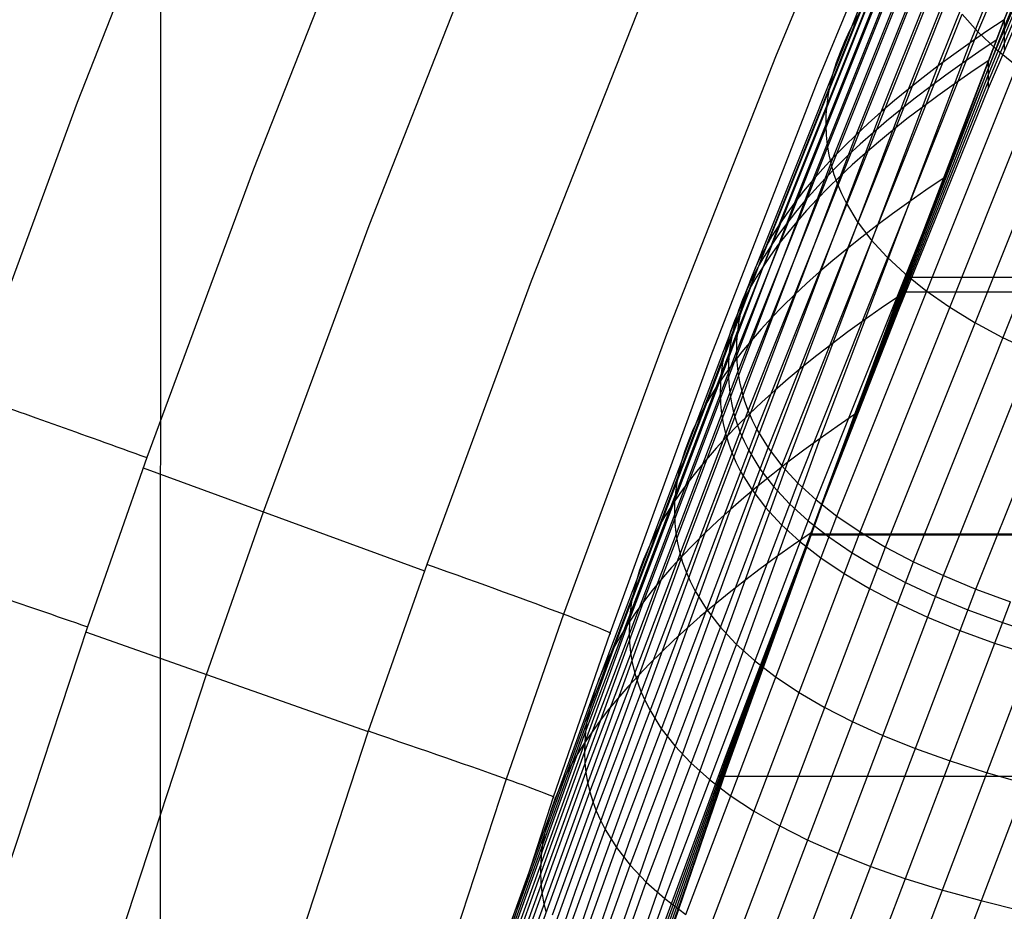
# Model space of a CAD drawing. Extents: x -260 to 296, y -277 to 294.
# Tile 45 of 241: x -213 to -202, y 60 to 70. Entities that reach past the tile are written whole.
import ezdxf

# ---------------------------------------------------------------- set-up
doc = ezdxf.new("R2010")
doc.units = 0
doc.layers.add('PREDEFINITO', color=7, linetype='CONTINUOUS')

msp = doc.modelspace()

# ---------------------------------------------------------------- linework, layer by layer
at = {"layer": 'PREDEFINITO'}
for p, q in [((-211.442, 45.21, 414.112), (-211.416, 122.595, 722.426)), ((-201.906, 70.342, 412.958), (-199.282, 76.537, 413.168)), ((-201.693, 70.14, 413.727), (-199.071, 76.331, 413.923)), ((-201.598, 70.482, 398.403), (-199.519, 75.678, 398.688)), ((-199.519, 75.678, 398.401), (-201.598, 70.482, 398.114)), ((-199.519, 75.512, 400.928), (-201.598, 70.395, 400.652)), ((-201.996, 70.212, 398.631), (-199.914, 75.419, 398.907)), ((-199.519, 75.345, 403.168), (-201.785, 69.841, 402.883)), ((-202.369, 69.943, 399.167), (-200.283, 75.159, 399.433)), ((-199.519, 75.179, 405.407), (-201.785, 69.761, 405.131)), ((-199.519, 75.013, 407.645), (-201.785, 69.68, 407.38)), ((-202.715, 69.674, 399.721), (-200.626, 74.899, 399.977)), ((-203.035, 69.406, 400.294), (-200.942, 74.639, 400.539)), ((-203.327, 69.14, 400.885), (-201.232, 74.38, 401.119)), ((-203.593, 68.875, 401.492), (-201.495, 74.122, 401.715)), ((-203.831, 68.612, 402.116), (-201.731, 73.865, 402.328)), ((-204.041, 68.351, 402.756), (-201.939, 73.61, 402.956)), ((-204.223, 68.092, 403.41), (-202.12, 73.356, 403.598)), ((-202.931, 73.261, 412.131), (-204.268, 70.05, 411.971)), ((-204.377, 67.837, 404.078), (-202.273, 73.105, 404.255)), ((-202.456, 72.964, 413.959), (-203.771, 69.777, 413.797)), ((-211.081, 72.897, 411.42), (-212.409, 69.517, 411.334)), ((-204.601, 67.334, 405.455), (-202.494, 72.609, 405.607)), ((-204.67, 67.089, 406.161), (-202.562, 72.365, 406.302)), ((-204.71, 66.847, 406.879), (-202.602, 72.124, 407.008)), ((-209.037, 72.081, 410.746), (-210.354, 68.741, 410.648)), ((-204.722, 66.609, 407.607), (-202.614, 71.887, 407.723)), ((-204.706, 66.375, 408.345), (-202.598, 71.653, 408.449)), ((-209.006, 68.083, 410.779), (-207.704, 71.395, 410.883)), ((-204.66, 66.146, 409.091), (-202.553, 71.424, 409.183)), ((-204.586, 65.922, 409.846), (-202.48, 71.198, 409.925)), ((-204.484, 65.703, 410.608), (-202.378, 70.977, 410.675)), ((-204.353, 65.489, 411.376), (-202.249, 70.76, 411.431)), ((-205.823, 70.71, 411.076), (-207.114, 67.432, 410.961)), ((-204.194, 65.281, 412.149), (-202.091, 70.548, 412.192)), ((-203.264, 70.604, 403.813), (-203.337, 70.477, 404.146)), ((-202.091, 70.548, 412.192), (-201.906, 70.342, 412.958)), ((-203.337, 70.477, 404.146), (-203.403, 70.351, 404.482)), ((-201.598, 70.482, 398.114), (-203.344, 65.878, 398.005)), ((-202.831, 67.255, 398.313), (-201.598, 70.482, 398.403)), ((-201.598, 70.395, 400.652), (-202.831, 67.216, 400.562)), ((-201.598, 70.482, 398.114), (-201.8, 70.347, 398.37)), ((-201.598, 70.482, 398.403), (-201.598, 70.133, 407.397)), ((-204.007, 65.079, 412.927), (-201.906, 70.342, 412.958)), ((-203.403, 70.351, 404.482), (-203.462, 70.226, 404.822)), ((-201.8, 70.347, 398.37), (-201.996, 70.212, 398.631)), ((-201.906, 70.342, 412.958), (-201.693, 70.14, 413.727)), ((-203.746, 65.6, 398.531), (-201.996, 70.212, 398.631)), ((-203.462, 70.226, 404.822), (-203.514, 70.101, 405.164)), ((-201.996, 70.212, 398.631), (-202.186, 70.078, 398.896)), ((-201.691, 70.242, 398.105), (-201.894, 70.107, 398.361)), ((-204.268, 70.05, 411.971), (-205.537, 66.812, 411.847)), ((-203.792, 64.882, 413.709), (-201.693, 70.14, 413.727)), ((-203.514, 70.101, 405.164), (-203.559, 69.978, 405.51)), ((-202.186, 70.078, 398.896), (-202.369, 69.943, 399.167)), ((-201.894, 70.107, 398.361), (-202.09, 69.971, 398.622)), ((-201.693, 70.14, 413.727), (-201.453, 69.945, 414.5)), ((-204.121, 65.322, 399.077), (-202.369, 69.943, 399.167)), ((-203.559, 69.978, 405.51), (-203.597, 69.855, 405.859)), ((-203.55, 64.692, 414.494), (-201.453, 69.945, 414.5)), ((-202.369, 69.943, 399.167), (-202.545, 69.808, 399.442)), ((-202.09, 69.971, 398.622), (-202.279, 69.836, 398.888)), ((-201.785, 70.001, 398.096), (-201.987, 69.866, 398.352)), ((-201.785, 70.001, 398.385), (-201.785, 69.68, 407.38)), ((-203.597, 69.855, 405.859), (-203.628, 69.733, 406.211)), ((-201.785, 69.841, 402.883), (-202.831, 67.177, 402.812)), ((-202.279, 69.836, 398.888), (-202.462, 69.701, 399.158)), ((-201.987, 69.866, 398.352), (-202.183, 69.73, 398.614)), ((-203.771, 69.777, 413.797), (-205.02, 66.563, 413.671)), ((-203.628, 69.733, 406.211), (-203.652, 69.612, 406.565)), ((-203.279, 64.509, 415.281), (-201.185, 69.755, 415.275)), ((-201.785, 69.761, 405.131), (-202.831, 67.138, 405.062)), ((-202.545, 69.808, 399.442), (-202.715, 69.674, 399.721)), ((-202.183, 69.73, 398.614), (-202.373, 69.595, 398.88)), ((-204.47, 65.046, 399.642), (-202.715, 69.674, 399.721)), ((-203.652, 69.612, 406.565), (-203.669, 69.491, 406.922)), ((-202.715, 69.674, 399.721), (-202.878, 69.54, 400.006)), ((-201.785, 69.68, 407.38), (-202.831, 67.099, 407.311)), ((-202.462, 69.701, 399.158), (-202.639, 69.567, 399.434)), ((-202.373, 69.595, 398.88), (-202.556, 69.46, 399.151)), ((-212.409, 69.517, 411.334), (-213.665, 66.111, 411.28)), ((-203.669, 69.491, 406.922), (-203.678, 69.372, 407.282)), ((-202.878, 69.54, 400.006), (-203.035, 69.406, 400.294)), ((-202.982, 64.332, 416.069), (-200.89, 69.571, 416.051)), ((-202.639, 69.567, 399.434), (-202.809, 69.432, 399.714)), ((-204.792, 64.771, 400.225), (-203.035, 69.406, 400.294)), ((-203.678, 69.372, 407.282), (-203.68, 69.254, 407.644)), ((-203.035, 69.406, 400.294), (-203.184, 69.273, 400.587)), ((-202.809, 69.432, 399.714), (-202.972, 69.298, 399.998)), ((-202.556, 69.46, 399.151), (-202.733, 69.325, 399.426)), ((-202.658, 64.162, 416.857), (-200.569, 69.393, 416.828)), ((-203.68, 69.254, 407.644), (-203.676, 69.136, 408.009)), ((-203.184, 69.273, 400.587), (-203.327, 69.14, 400.885)), ((-202.972, 69.298, 399.998), (-203.129, 69.164, 400.287)), ((-202.733, 69.325, 399.426), (-202.903, 69.19, 399.706)), ((-205.087, 64.499, 400.826), (-203.327, 69.14, 400.885)), ((-203.676, 69.136, 408.009), (-203.664, 69.02, 408.376)), ((-203.327, 69.14, 400.885), (-203.463, 69.007, 401.187)), ((-203.129, 69.164, 400.287), (-203.278, 69.03, 400.581)), ((-202.903, 69.19, 399.706), (-203.066, 69.056, 399.991)), ((-202.307, 63.999, 417.645), (-200.222, 69.222, 417.604)), ((-203.664, 69.02, 408.376), (-203.645, 68.905, 408.745)), ((-203.278, 69.03, 400.581), (-203.421, 68.897, 400.878)), ((-203.066, 69.056, 399.991), (-203.222, 68.922, 400.28)), ((-201.93, 63.843, 418.432), (-199.848, 69.057, 418.38)), ((-203.645, 68.905, 408.745), (-203.619, 68.791, 409.116)), ((-203.463, 69.007, 401.187), (-203.593, 68.875, 401.492)), ((-203.222, 68.922, 400.28), (-203.372, 68.788, 400.574)), ((-205.355, 64.228, 401.444), (-203.593, 68.875, 401.492)), ((-203.593, 68.875, 401.492), (-203.715, 68.743, 401.802)), ((-203.619, 68.791, 409.116), (-203.585, 68.677, 409.49)), ((-203.421, 68.897, 400.878), (-203.558, 68.764, 401.18)), ((-203.372, 68.788, 400.574), (-203.515, 68.655, 400.872)), ((-210.354, 68.741, 410.648), (-211.6, 65.376, 410.583)), ((-203.715, 68.743, 401.802), (-203.831, 68.612, 402.116)), ((-203.558, 68.764, 401.18), (-203.687, 68.632, 401.486)), ((-203.585, 68.677, 409.49), (-203.545, 68.566, 409.865)), ((-205.595, 63.96, 402.078), (-203.831, 68.612, 402.116)), ((-203.831, 68.612, 402.116), (-203.939, 68.481, 402.434)), ((-203.687, 68.632, 401.486), (-203.809, 68.5, 401.797)), ((-203.515, 68.655, 400.872), (-203.652, 68.522, 401.174)), ((-203.545, 68.566, 409.865), (-203.498, 68.455, 410.242)), ((-202.311, 68.63, 398.053), (-202.514, 68.493, 398.311)), ((-203.939, 68.481, 402.434), (-204.041, 68.351, 402.756)), ((-203.809, 68.5, 401.797), (-203.925, 68.369, 402.111)), ((-203.652, 68.522, 401.174), (-203.781, 68.389, 401.481)), ((-203.498, 68.455, 410.242), (-203.443, 68.345, 410.62)), ((-202.514, 68.493, 398.311), (-202.711, 68.356, 398.573)), ((-205.807, 63.694, 402.728), (-204.041, 68.351, 402.756)), ((-204.041, 68.351, 402.756), (-204.136, 68.221, 403.081)), ((-203.925, 68.369, 402.111), (-204.034, 68.238, 402.429)), ((-203.781, 68.389, 401.481), (-203.903, 68.257, 401.791)), ((-203.443, 68.345, 410.62), (-203.313, 68.13, 411.382)), ((-202.711, 68.356, 398.573), (-202.901, 68.22, 398.841)), ((-204.136, 68.221, 403.081), (-204.223, 68.092, 403.41)), ((-204.034, 68.238, 402.429), (-204.135, 68.107, 402.751)), ((-203.903, 68.257, 401.791), (-204.019, 68.125, 402.106)), ((-202.901, 68.22, 398.841), (-203.084, 68.083, 399.113)), ((-204.135, 68.107, 402.751), (-204.23, 67.978, 403.076)), ((-204.019, 68.125, 402.106), (-204.128, 67.994, 402.424)), ((-203.313, 68.13, 411.382), (-203.155, 67.92, 412.15)), ((-210.238, 64.742, 410.708), (-209.006, 68.083, 410.779)), ((-205.99, 63.432, 403.393), (-204.223, 68.092, 403.41)), ((-204.223, 68.092, 403.41), (-204.304, 67.964, 403.742)), ((-204.128, 67.994, 402.424), (-204.23, 67.864, 402.746)), ((-203.084, 68.083, 399.113), (-203.261, 67.947, 399.391)), ((-204.304, 67.964, 403.742), (-204.377, 67.837, 404.078)), ((-204.23, 67.978, 403.076), (-204.318, 67.849, 403.405)), ((-203.261, 67.947, 399.391), (-203.432, 67.812, 399.672)), ((-203.155, 67.92, 412.15), (-202.969, 67.716, 412.922)), ((-206.146, 63.173, 404.072), (-204.377, 67.837, 404.078)), ((-204.377, 67.837, 404.078), (-204.444, 67.71, 404.418)), ((-204.318, 67.849, 403.405), (-204.398, 67.72, 403.738)), ((-204.23, 67.864, 402.746), (-204.324, 67.734, 403.072)), ((-203.432, 67.812, 399.672), (-203.596, 67.676, 399.959)), ((-204.444, 67.71, 404.418), (-204.503, 67.584, 404.76)), ((-204.398, 67.72, 403.738), (-204.472, 67.593, 404.074)), ((-204.324, 67.734, 403.072), (-204.412, 67.605, 403.401)), ((-203.596, 67.676, 399.959), (-203.752, 67.541, 400.249)), ((-202.969, 67.716, 412.922), (-202.755, 67.517, 413.698)), ((-204.503, 67.584, 404.76), (-204.556, 67.459, 405.106)), ((-204.472, 67.593, 404.074), (-204.539, 67.466, 404.414)), ((-204.412, 67.605, 403.401), (-204.493, 67.477, 403.734)), ((-203.752, 67.541, 400.249), (-203.903, 67.406, 400.544)), ((-207.114, 67.432, 410.961), (-208.334, 64.13, 410.878)), ((-204.556, 67.459, 405.106), (-204.601, 67.334, 405.455)), ((-204.539, 67.466, 404.414), (-204.598, 67.34, 404.757)), ((-204.493, 67.477, 403.734), (-204.566, 67.349, 404.071)), ((-203.903, 67.406, 400.544), (-204.046, 67.272, 400.844)), ((-202.755, 67.517, 413.698), (-202.513, 67.324, 414.477)), ((-202.747, 67.479, 398.317), (238.518, 67.479, 398.317)), ((-206.371, 62.666, 405.47), (-204.601, 67.334, 405.455)), ((-204.598, 67.34, 404.757), (-204.65, 67.215, 405.103)), ((-204.601, 67.334, 405.455), (-204.639, 67.211, 405.807)), ((-204.566, 67.349, 404.071), (-204.633, 67.222, 404.411)), ((-202.747, 67.31, 407.315), (238.518, 67.31, 407.315)), ((-202.513, 67.324, 414.477), (-202.244, 67.137, 415.258)), ((-204.65, 67.215, 405.103), (-204.696, 67.09, 405.452)), ((-204.633, 67.222, 404.411), (-204.692, 67.096, 404.754)), ((-204.639, 67.211, 405.807), (-204.67, 67.089, 406.161)), ((-204.046, 67.272, 400.844), (-204.183, 67.138, 401.148)), ((-203.85, 64.499, 398.29), (-202.831, 67.255, 398.313)), ((-202.831, 67.216, 400.562), (-203.85, 64.501, 400.54)), ((-202.831, 67.177, 402.812), (-203.85, 64.503, 402.79)), ((-202.831, 67.255, 398.023), (-203.035, 67.117, 398.282)), ((-202.831, 67.255, 398.313), (-202.831, 67.099, 407.311)), ((-206.441, 62.419, 406.187), (-204.67, 67.089, 406.161)), ((-204.692, 67.096, 404.754), (-204.745, 66.971, 405.1)), ((-204.696, 67.09, 405.452), (-204.734, 66.967, 405.804)), ((-204.67, 67.089, 406.161), (-204.694, 66.967, 406.519)), ((-204.183, 67.138, 401.148), (-204.312, 67.005, 401.456)), ((-202.831, 67.138, 405.062), (-203.85, 64.506, 405.04)), ((-202.831, 67.099, 407.311), (-203.85, 64.508, 407.29)), ((-203.035, 67.117, 398.282), (-203.232, 66.979, 398.546)), ((-202.244, 67.137, 415.258), (-201.948, 66.956, 416.04)), ((-204.745, 66.971, 405.1), (-204.79, 66.846, 405.45)), ((-204.734, 66.967, 405.804), (-204.765, 66.845, 406.159)), ((-204.694, 66.967, 406.519), (-204.71, 66.847, 406.879)), ((-204.312, 67.005, 401.456), (-204.435, 66.872, 401.768)), ((-203.232, 66.979, 398.546), (-203.422, 66.842, 398.815)), ((-201.948, 66.956, 416.04), (-201.626, 66.782, 416.823)), ((-206.481, 62.176, 406.916), (-204.71, 66.847, 406.879)), ((-204.79, 66.846, 405.45), (-204.828, 66.723, 405.802)), ((-204.765, 66.845, 406.159), (-204.788, 66.723, 406.517)), ((-204.71, 66.847, 406.879), (-204.72, 66.727, 407.242)), ((-204.435, 66.872, 401.768), (-204.551, 66.739, 402.084)), ((-203.422, 66.842, 398.815), (-203.606, 66.704, 399.089)), ((-205.537, 66.812, 411.847), (-206.737, 63.549, 411.755)), ((-204.828, 66.723, 405.802), (-204.859, 66.6, 406.157)), ((-204.788, 66.723, 406.517), (-204.805, 66.602, 406.877)), ((-204.72, 66.727, 407.242), (-204.722, 66.609, 407.607)), ((-204.551, 66.739, 402.084), (-204.66, 66.608, 402.404)), ((-201.626, 66.782, 416.823), (-201.276, 66.615, 417.606)), ((-206.493, 61.938, 407.654), (-204.722, 66.609, 407.607)), ((-204.805, 66.602, 406.877), (-204.815, 66.483, 407.241)), ((-204.66, 66.608, 402.404), (-204.762, 66.477, 402.727)), ((-204.722, 66.609, 407.607), (-204.718, 66.491, 407.975)), ((-203.606, 66.704, 399.089), (-203.784, 66.567, 399.368)), ((-205.02, 66.563, 413.671), (-206.2, 63.323, 413.577)), ((-204.859, 66.6, 406.157), (-204.883, 66.479, 406.515)), ((-204.718, 66.491, 407.975), (-204.706, 66.375, 408.345)), ((-203.784, 66.567, 399.368), (-203.954, 66.43, 399.651)), ((-206.477, 61.705, 408.403), (-204.706, 66.375, 408.345)), ((-204.883, 66.479, 406.515), (-204.9, 66.358, 406.876)), ((-204.762, 66.477, 402.727), (-204.857, 66.346, 403.055)), ((-204.815, 66.483, 407.241), (-204.817, 66.364, 407.606)), ((-204.706, 66.375, 408.345), (-204.687, 66.26, 408.717)), ((-203.954, 66.43, 399.651), (-204.118, 66.294, 399.939)), ((-204.857, 66.346, 403.055), (-204.945, 66.217, 403.386)), ((-204.9, 66.358, 406.876), (-204.909, 66.239, 407.24)), ((-204.817, 66.364, 407.606), (-204.812, 66.247, 407.974)), ((-204.687, 66.26, 408.717), (-204.66, 66.146, 409.091)), ((-204.118, 66.294, 399.939), (-204.276, 66.157, 400.231)), ((-206.431, 61.477, 409.16), (-204.66, 66.146, 409.091)), ((-204.945, 66.217, 403.386), (-205.026, 66.088, 403.72)), ((-204.909, 66.239, 407.24), (-204.912, 66.12, 407.605)), ((-204.812, 66.247, 407.974), (-204.8, 66.131, 408.344)), ((-204.66, 66.146, 409.091), (-204.627, 66.033, 409.468)), ((-204.276, 66.157, 400.231), (-204.426, 66.022, 400.528)), ((-205.026, 66.088, 403.72), (-205.1, 65.96, 404.058)), ((-204.912, 66.12, 407.605), (-204.907, 66.003, 407.974)), ((-204.8, 66.131, 408.344), (-204.781, 66.016, 408.717)), ((-204.627, 66.033, 409.468), (-204.586, 65.922, 409.846)), ((-206.356, 61.255, 409.925), (-204.586, 65.922, 409.846)), ((-205.1, 65.96, 404.058), (-205.166, 65.832, 404.4)), ((-204.907, 66.003, 407.974), (-204.895, 65.887, 408.344)), ((-204.781, 66.016, 408.717), (-204.755, 65.902, 409.091)), ((-204.586, 65.922, 409.846), (-204.539, 65.812, 410.226)), ((-204.426, 66.022, 400.528), (-204.57, 65.886, 400.829)), ((-205.166, 65.832, 404.4), (-205.226, 65.706, 404.745)), ((-204.895, 65.887, 408.344), (-204.876, 65.772, 408.717)), ((-203.344, 65.878, 398.005), (-204.843, 61.732, 398.029)), ((-204.755, 65.902, 409.091), (-204.722, 65.789, 409.468)), ((-204.57, 65.886, 400.829), (-204.707, 65.752, 401.134)), ((-204.539, 65.812, 410.226), (-204.484, 65.703, 410.608)), ((-203.344, 65.878, 398.005), (-203.548, 65.739, 398.266)), ((-206.253, 61.038, 410.698), (-204.484, 65.703, 410.608)), ((-205.226, 65.706, 404.745), (-205.279, 65.58, 405.093)), ((-204.876, 65.772, 408.717), (-204.85, 65.658, 409.092)), ((-204.707, 65.752, 401.134), (-204.837, 65.618, 401.443)), ((-204.722, 65.789, 409.468), (-204.681, 65.678, 409.846)), ((-204.484, 65.703, 410.608), (-204.353, 65.489, 411.376)), ((-203.548, 65.739, 398.266), (-203.746, 65.6, 398.531)), ((-205.279, 65.58, 405.093), (-205.324, 65.455, 405.444)), ((-205.247, 61.446, 398.564), (-203.746, 65.6, 398.531)), ((-204.837, 65.618, 401.443), (-204.96, 65.484, 401.757)), ((-204.85, 65.658, 409.092), (-204.816, 65.545, 409.469)), ((-204.681, 65.678, 409.846), (-204.633, 65.568, 410.227)), ((-204.633, 65.568, 410.227), (-204.579, 65.459, 410.609)), ((-203.746, 65.6, 398.531), (-203.937, 65.461, 398.802)), ((-206.121, 60.827, 411.476), (-204.353, 65.489, 411.376)), ((-205.324, 65.455, 405.444), (-205.362, 65.332, 405.798)), ((-204.96, 65.484, 401.757), (-205.076, 65.351, 402.074)), ((-204.816, 65.545, 409.469), (-204.776, 65.434, 409.847)), ((-204.579, 65.459, 410.609), (-204.448, 65.246, 411.377)), ((-204.353, 65.489, 411.376), (-204.194, 65.281, 412.149)), ((-203.937, 65.461, 398.802), (-204.121, 65.322, 399.077)), ((-211.6, 65.376, 410.583), (-212.292, 63.402, 410.558)), ((-205.076, 65.351, 402.074), (-205.185, 65.218, 402.396)), ((-204.776, 65.434, 409.847), (-204.728, 65.324, 410.228)), ((-211.642, 65.257, 410.581), (-208.361, 64.054, 410.876)), ((-205.961, 60.623, 412.26), (-204.194, 65.281, 412.149)), ((-205.625, 61.162, 399.119), (-204.121, 65.322, 399.077)), ((-205.362, 65.332, 405.798), (-205.393, 65.209, 406.154)), ((-204.728, 65.324, 410.228), (-204.673, 65.215, 410.61)), ((-204.448, 65.246, 411.377), (-204.289, 65.038, 412.151)), ((-204.121, 65.322, 399.077), (-204.299, 65.184, 399.357)), ((-204.194, 65.281, 412.149), (-204.007, 65.079, 412.927)), ((-205.393, 65.209, 406.154), (-205.417, 65.087, 406.514)), ((-205.185, 65.218, 402.396), (-205.288, 65.087, 402.721)), ((-204.673, 65.215, 410.61), (-204.542, 65.002, 411.379)), ((-204.299, 65.184, 399.357), (-204.47, 65.046, 399.642)), ((-205.976, 60.879, 399.693), (-204.47, 65.046, 399.642)), ((-205.773, 60.425, 413.049), (-204.007, 65.079, 412.927)), ((-205.417, 65.087, 406.514), (-205.434, 64.967, 406.876)), ((-205.288, 65.087, 402.721), (-205.383, 64.956, 403.05)), ((-204.47, 65.046, 399.642), (-204.635, 64.908, 399.931)), ((-204.542, 65.002, 411.379), (-204.383, 64.794, 412.154)), ((-204.289, 65.038, 412.151), (-204.102, 64.835, 412.93)), ((-204.007, 65.079, 412.927), (-203.792, 64.882, 413.709)), ((-205.556, 60.233, 413.841), (-203.792, 64.882, 413.709)), ((-205.383, 64.956, 403.05), (-205.471, 64.826, 403.383)), ((-205.434, 64.967, 406.876), (-205.443, 64.847, 407.241)), ((-204.635, 64.908, 399.931), (-204.792, 64.771, 400.225)), ((-203.792, 64.882, 413.709), (-203.55, 64.692, 414.494)), ((-206.3, 60.599, 400.285), (-204.792, 64.771, 400.225)), ((-205.471, 64.826, 403.383), (-205.552, 64.696, 403.719)), ((-205.443, 64.847, 407.241), (-205.446, 64.729, 407.609)), ((-204.792, 64.771, 400.225), (-204.943, 64.635, 400.523)), ((-204.383, 64.794, 412.154), (-204.196, 64.592, 412.933)), ((-204.102, 64.835, 412.93), (-203.887, 64.639, 413.712)), ((-210.902, 62.847, 410.68), (-210.238, 64.742, 410.708)), ((-205.552, 64.696, 403.719), (-205.626, 64.568, 404.059)), ((-205.446, 64.729, 407.609), (-205.441, 64.611, 407.979)), ((-205.311, 60.048, 414.636), (-203.55, 64.692, 414.494)), ((-203.55, 64.692, 414.494), (-203.279, 64.509, 415.281)), ((-205.626, 64.568, 404.059), (-205.693, 64.44, 404.402)), ((-205.441, 64.611, 407.979), (-205.429, 64.495, 408.351)), ((-204.943, 64.635, 400.523), (-205.087, 64.499, 400.826)), ((-204.196, 64.592, 412.933), (-203.981, 64.396, 413.716)), ((-203.887, 64.639, 413.712), (-203.644, 64.45, 414.498)), ((-206.597, 60.32, 400.895), (-205.087, 64.499, 400.826)), ((-205.693, 64.44, 404.402), (-205.753, 64.313, 404.748)), ((-205.429, 64.495, 408.351), (-205.41, 64.38, 408.725)), ((-205.087, 64.499, 400.826), (-205.224, 64.363, 401.133)), ((-205.039, 59.871, 415.433), (-203.279, 64.509, 415.281)), ((-203.85, 64.508, 407.29), (-204.843, 61.908, 407.317)), ((-203.85, 64.506, 405.04), (-204.843, 61.864, 405.067)), ((-203.85, 64.503, 402.79), (-204.843, 61.82, 402.818)), ((-203.85, 64.501, 400.54), (-204.843, 61.776, 400.568)), ((-204.843, 61.732, 398.319), (-203.85, 64.499, 398.29)), ((-203.85, 64.499, 398), (-204.055, 64.358, 398.262)), ((-203.859, 64.486, 407.29), (239.629, 64.486, 407.29)), ((-203.859, 64.475, 398.29), (239.629, 64.475, 398.29)), ((-203.85, 64.499, 398.29), (-203.85, 64.508, 407.29)), ((-203.644, 64.45, 414.498), (-203.374, 64.266, 415.285)), ((-203.279, 64.509, 415.281), (-202.982, 64.332, 416.069)), ((-205.753, 64.313, 404.748), (-205.805, 64.187, 405.098)), ((-205.41, 64.38, 408.725), (-205.383, 64.267, 409.102)), ((-205.224, 64.363, 401.133), (-205.355, 64.228, 401.444)), ((-204.739, 59.7, 416.231), (-202.982, 64.332, 416.069)), ((-204.055, 64.358, 398.262), (-204.253, 64.218, 398.529)), ((-203.981, 64.396, 413.716), (-203.738, 64.207, 414.502)), ((-202.982, 64.332, 416.069), (-202.658, 64.162, 416.857)), ((-206.867, 60.045, 401.523), (-205.355, 64.228, 401.444)), ((-205.355, 64.228, 401.444), (-205.478, 64.094, 401.759)), ((-205.383, 64.267, 409.102), (-205.35, 64.154, 409.48)), ((-204.253, 64.218, 398.529), (-204.444, 64.078, 398.801)), ((-203.738, 64.207, 414.502), (-203.467, 64.024, 415.29)), ((-203.374, 64.266, 415.285), (-203.076, 64.09, 416.074)), ((-208.334, 64.13, 410.878), (-209.015, 62.185, 410.843)), ((-205.805, 64.187, 405.098), (-205.851, 64.062, 405.45)), ((-205.478, 64.094, 401.759), (-205.595, 63.96, 402.078)), ((-205.35, 64.154, 409.48), (-205.309, 64.043, 409.861)), ((-204.444, 64.078, 398.801), (-204.629, 63.938, 399.078)), ((-204.412, 59.538, 417.029), (-202.658, 64.162, 416.857)), ((-203.076, 64.09, 416.074), (-202.752, 63.92, 416.863)), ((-202.658, 64.162, 416.857), (-202.307, 63.999, 417.645)), ((-205.851, 64.062, 405.45), (-205.889, 63.938, 405.806)), ((-205.309, 64.043, 409.861), (-205.262, 63.933, 410.243)), ((-204.059, 59.382, 417.827), (-202.307, 63.999, 417.645)), ((-203.467, 64.024, 415.29), (-203.17, 63.848, 416.079)), ((-202.307, 63.999, 417.645), (-201.93, 63.843, 418.432)), ((-207.108, 59.772, 402.167), (-205.595, 63.96, 402.078)), ((-205.889, 63.938, 405.806), (-205.92, 63.815, 406.164)), ((-205.595, 63.96, 402.078), (-205.704, 63.827, 402.401)), ((-205.262, 63.933, 410.243), (-205.207, 63.825, 410.626)), ((-204.629, 63.938, 399.078), (-204.807, 63.798, 399.36)), ((-203.17, 63.848, 416.079), (-202.845, 63.678, 416.869)), ((-202.752, 63.92, 416.863), (-202.401, 63.757, 417.651)), ((-205.92, 63.815, 406.164), (-205.944, 63.693, 406.526)), ((-205.704, 63.827, 402.401), (-205.807, 63.694, 402.728)), ((-205.207, 63.825, 410.626), (-205.076, 63.612, 411.399)), ((-204.807, 63.798, 399.36), (-204.979, 63.659, 399.646)), ((-203.679, 59.235, 418.624), (-201.93, 63.843, 418.432)), ((-202.401, 63.757, 417.651), (-202.023, 63.602, 418.439)), ((-201.93, 63.843, 418.432), (-201.527, 63.694, 419.217)), ((-207.322, 59.503, 402.826), (-205.807, 63.694, 402.728)), ((-205.944, 63.693, 406.526), (-205.961, 63.573, 406.89)), ((-205.807, 63.694, 402.728), (-205.902, 63.563, 403.059)), ((-204.979, 63.659, 399.646), (-205.144, 63.521, 399.937)), ((-203.273, 59.095, 419.417), (-201.527, 63.694, 419.217)), ((-202.845, 63.678, 416.869), (-202.494, 63.516, 417.658)), ((-206.737, 63.549, 411.755), (-207.407, 61.627, 411.715)), ((-205.902, 63.563, 403.059), (-205.99, 63.432, 403.393)), ((-205.961, 63.573, 406.89), (-205.971, 63.453, 407.256)), ((-205.144, 63.521, 399.937), (-205.302, 63.383, 400.232)), ((-205.076, 63.612, 411.399), (-204.916, 63.406, 412.176)), ((-202.841, 58.963, 420.208), (-201.099, 63.553, 419.998)), ((-202.494, 63.516, 417.658), (-202.117, 63.361, 418.446)), ((-202.023, 63.602, 418.439), (-201.62, 63.454, 419.224)), ((-212.292, 63.402, 410.558), (-213.675, 59.202, 410.541)), ((-207.507, 59.238, 403.501), (-205.99, 63.432, 403.393)), ((-205.99, 63.432, 403.393), (-206.072, 63.302, 403.731)), ((-205.971, 63.453, 407.256), (-205.973, 63.334, 407.625)), ((-204.916, 63.406, 412.176), (-204.728, 63.205, 412.959)), ((-202.384, 58.84, 420.994), (-200.645, 63.42, 420.776)), ((-201.62, 63.454, 419.224), (-201.192, 63.313, 420.006)), ((-212.312, 63.344, 410.558), (-209.016, 62.182, 410.842)), ((-206.2, 63.323, 413.577), (-206.859, 61.414, 413.535)), ((-206.072, 63.302, 403.731), (-206.146, 63.173, 404.072)), ((-205.973, 63.334, 407.625), (-205.968, 63.217, 407.997)), ((-205.302, 63.383, 400.232), (-205.453, 63.245, 400.532)), ((-202.117, 63.361, 418.446), (-201.713, 63.213, 419.231)), ((-207.663, 58.976, 404.189), (-206.146, 63.173, 404.072)), ((-206.146, 63.173, 404.072), (-206.213, 63.045, 404.417)), ((-205.968, 63.217, 407.997), (-205.956, 63.101, 408.37)), ((-205.453, 63.245, 400.532), (-205.597, 63.108, 400.836)), ((-204.728, 63.205, 412.959), (-204.513, 63.011, 413.745)), ((-201.713, 63.213, 419.231), (-201.285, 63.073, 420.013)), ((-206.213, 63.045, 404.417), (-206.273, 62.918, 404.765)), ((-205.956, 63.101, 408.37), (-205.937, 62.986, 408.746)), ((-205.597, 63.108, 400.836), (-205.735, 62.972, 401.145)), ((-205.937, 62.986, 408.746), (-205.911, 62.873, 409.124)), ((-205.735, 62.972, 401.145), (-205.866, 62.836, 401.457)), ((-204.513, 63.011, 413.745), (-204.269, 62.823, 414.534)), ((-212.311, 58.552, 410.653), (-210.902, 62.847, 410.68)), ((-206.273, 62.918, 404.765), (-206.325, 62.791, 405.116)), ((-205.866, 62.836, 401.457), (-205.989, 62.701, 401.774)), ((-205.911, 62.873, 409.124), (-205.877, 62.761, 409.505)), ((-204.269, 62.823, 414.534), (-203.998, 62.642, 415.325)), ((-206.325, 62.791, 405.116), (-206.371, 62.666, 405.47)), ((-205.989, 62.701, 401.774), (-206.106, 62.566, 402.095)), ((-205.877, 62.761, 409.505), (-205.836, 62.65, 409.886)), ((-207.89, 58.466, 405.607), (-206.371, 62.666, 405.47)), ((-206.371, 62.666, 405.47), (-206.409, 62.542, 405.827)), ((-205.836, 62.65, 409.886), (-205.788, 62.541, 410.27)), ((-203.998, 62.642, 415.325), (-203.7, 62.467, 416.117)), ((-206.409, 62.542, 405.827), (-206.441, 62.419, 406.187)), ((-206.106, 62.566, 402.095), (-206.216, 62.433, 402.419)), ((-205.788, 62.541, 410.27), (-205.733, 62.433, 410.656)), ((-207.96, 58.217, 406.334), (-206.441, 62.419, 406.187)), ((-206.441, 62.419, 406.187), (-206.465, 62.297, 406.55)), ((-206.216, 62.433, 402.419), (-206.318, 62.3, 402.748)), ((-205.733, 62.433, 410.656), (-205.602, 62.221, 411.431)), ((-203.7, 62.467, 416.117), (-203.374, 62.3, 416.91)), ((-206.465, 62.297, 406.55), (-206.481, 62.176, 406.916)), ((-206.318, 62.3, 402.748), (-206.414, 62.167, 403.08)), ((-203.374, 62.3, 416.91), (-203.022, 62.14, 417.702)), ((-209.015, 62.185, 410.843), (-210.367, 58.069, 410.803)), ((-208.001, 57.974, 407.072), (-206.481, 62.176, 406.916)), ((-206.414, 62.167, 403.08), (-206.503, 62.036, 403.416)), ((-206.481, 62.176, 406.916), (-206.491, 62.057, 407.284)), ((-205.602, 62.221, 411.431), (-205.442, 62.015, 412.212)), ((-203.022, 62.14, 417.702), (-202.644, 61.987, 418.492)), ((-206.503, 62.036, 403.416), (-206.584, 61.906, 403.755)), ((-206.491, 62.057, 407.284), (-206.493, 61.938, 407.654)), ((-205.442, 62.015, 412.212), (-205.254, 61.816, 412.997)), ((-208.013, 57.736, 407.82), (-206.493, 61.938, 407.654)), ((-206.584, 61.906, 403.755), (-206.658, 61.776, 404.098)), ((-206.493, 61.938, 407.654), (-206.489, 61.821, 408.028)), ((-204.843, 61.908, 407.317), (-205.974, 58.839, 407.41)), ((-202.644, 61.987, 418.492), (-202.24, 61.842, 419.28)), ((-206.489, 61.821, 408.028), (-206.477, 61.705, 408.403)), ((-204.843, 61.864, 405.067), (-205.974, 58.747, 405.162)), ((-204.843, 61.82, 402.818), (-205.974, 58.654, 402.914)), ((-205.254, 61.816, 412.997), (-205.038, 61.623, 413.786)), ((-202.24, 61.842, 419.28), (-201.81, 61.705, 420.066)), ((-207.996, 57.504, 408.578), (-206.477, 61.705, 408.403)), ((-204.843, 61.732, 398.029), (-206.868, 55.798, 398.239)), ((-206.658, 61.776, 404.098), (-206.726, 61.648, 404.444)), ((-206.477, 61.705, 408.403), (-206.457, 61.59, 408.78)), ((-204.843, 61.776, 400.568), (-205.974, 58.561, 400.666)), ((-205.974, 58.468, 398.418), (-204.843, 61.732, 398.319)), ((-201.81, 61.705, 420.066), (-201.355, 61.576, 420.847)), ((-207.407, 61.627, 411.715), (-208.737, 57.561, 411.665)), ((-206.726, 61.648, 404.444), (-206.786, 61.52, 404.794)), ((-206.457, 61.59, 408.78), (-206.431, 61.477, 409.16)), ((-205.038, 61.623, 413.786), (-204.794, 61.437, 414.578)), ((-204.935, 61.662, 407.322), (240.703, 61.662, 407.322)), ((-207.95, 57.277, 409.345), (-206.431, 61.477, 409.16)), ((-206.786, 61.52, 404.794), (-206.839, 61.394, 405.147)), ((-206.431, 61.477, 409.16), (-206.397, 61.365, 409.542)), ((-206.213, 58.666, 398.65), (-205.247, 61.446, 398.564)), ((-204.794, 61.437, 414.578), (-204.522, 61.257, 415.372)), ((-206.859, 61.414, 413.535), (-208.166, 57.378, 413.481)), ((-206.839, 61.394, 405.147), (-206.884, 61.268, 405.502)), ((-206.397, 61.365, 409.542), (-206.356, 61.255, 409.925)), ((-207.875, 57.057, 410.12), (-206.356, 61.255, 409.925)), ((-206.884, 61.268, 405.502), (-206.923, 61.144, 405.861)), ((-206.356, 61.255, 409.925), (-206.308, 61.146, 410.311)), ((-204.522, 61.257, 415.372), (-204.223, 61.085, 416.168)), ((-206.923, 61.144, 405.861), (-206.954, 61.021, 406.223)), ((-206.593, 58.377, 399.211), (-205.625, 61.162, 399.119)), ((-206.308, 61.146, 410.311), (-206.253, 61.038, 410.698)), ((-207.771, 56.842, 410.902), (-206.253, 61.038, 410.698)), ((-206.954, 61.021, 406.223), (-206.978, 60.898, 406.587)), ((-206.253, 61.038, 410.698), (-206.121, 60.827, 411.476)), ((-204.223, 61.085, 416.168), (-203.897, 60.92, 416.963)), ((-206.978, 60.898, 406.587), (-206.995, 60.778, 406.955)), ((-206.946, 58.09, 399.792), (-205.976, 60.879, 399.693)), ((-203.897, 60.92, 416.963), (-203.544, 60.762, 417.758)), ((-207.639, 56.635, 411.69), (-206.121, 60.827, 411.476)), ((-206.995, 60.778, 406.955), (-207.004, 60.658, 407.324)), ((-206.121, 60.827, 411.476), (-205.961, 60.623, 412.26)), ((-203.544, 60.762, 417.758), (-203.165, 60.612, 418.551)), ((-207.004, 60.658, 407.324), (-207.007, 60.54, 407.697)), ((-207.477, 56.434, 412.483), (-205.961, 60.623, 412.26)), ((-207.271, 57.806, 400.39), (-206.3, 60.599, 400.285)), ((-207.007, 60.54, 407.697), (-207.002, 60.422, 408.071)), ((-205.961, 60.623, 412.26), (-205.773, 60.425, 413.049)), ((-203.165, 60.612, 418.551), (-202.76, 60.469, 419.342)), ((-207.287, 56.239, 413.281), (-205.773, 60.425, 413.049)), ((-207.002, 60.422, 408.071), (-206.99, 60.307, 408.448)), ((-205.773, 60.425, 413.049), (-205.556, 60.233, 413.841)), ((-202.76, 60.469, 419.342), (-202.329, 60.335, 420.13)), ((-207.57, 57.524, 401.007), (-206.597, 60.32, 400.895)), ((-206.99, 60.307, 408.448), (-206.971, 60.192, 408.828)), ((-202.329, 60.335, 420.13), (-201.873, 60.209, 420.914)), ((-207.069, 56.053, 414.082), (-205.556, 60.233, 413.841)), ((-206.971, 60.192, 408.828), (-206.944, 60.079, 409.209)), ((-205.556, 60.233, 413.841), (-205.311, 60.048, 414.636)), ((-201.873, 60.209, 420.914), (-201.392, 60.09, 421.693))]:
    msp.add_line(p, q, dxfattribs=at)
at = {"layer": 'PREDEFINITO', "extrusion": (-0.339588, -0.940471, -0.013956)}
msp.add_arc((-221.481, 413.679, 4.642), 3.002, 184.8176, 274.8738, dxfattribs=at)
at = {"layer": 'PREDEFINITO', "extrusion": (-0.327675, -0.944744, -0.009379)}
msp.add_arc((-221.592, 413.623, 5.813), 3.002, 184.6446, 274.6971, dxfattribs=at)
at = {"layer": 'PREDEFINITO', "extrusion": (0.332589, 0.942879, 0.019047)}
msp.add_arc((218.013, 413.462, -0.997), 2.5, 175.2098, 265.157, dxfattribs=at)
at = {"layer": 'PREDEFINITO', "extrusion": (0.320798, 0.947038, 0.014423)}
msp.add_arc((218.119, 413.409, -2.235), 2.5, 175.3841, 265.3344, dxfattribs=at)

doc.saveas('drawing.dxf')
